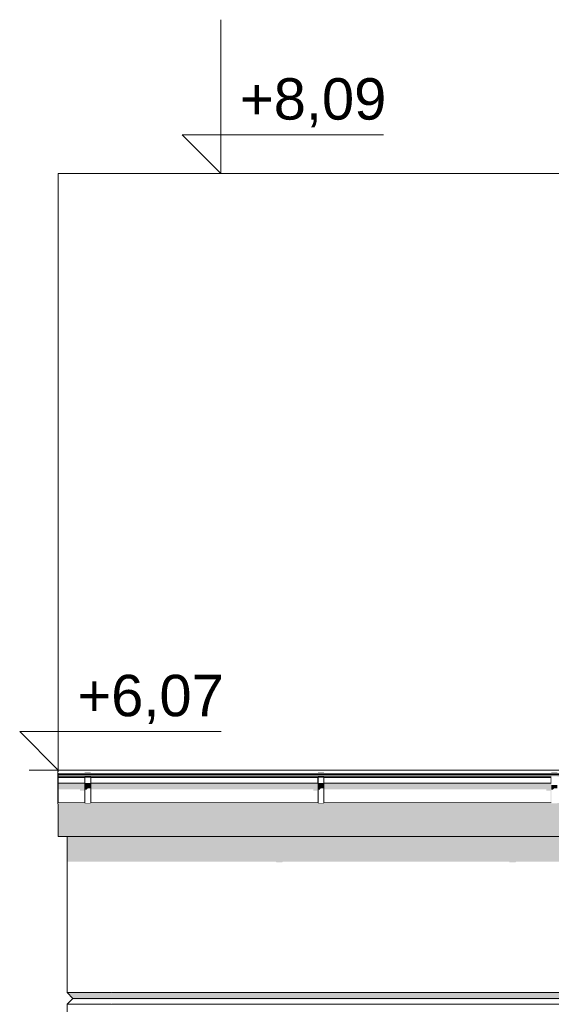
# Model space of a CAD drawing. Header units: millimetres. Extents: x 11 to 58287, y -2 to 19922.
# Tile 21 of 86: x 9678 to 11475, y 16592 to 19922. Entities that reach past the tile are written whole.
import ezdxf

# ---------------------------------------------------------------- set-up
doc = ezdxf.new("R2010")
doc.units = ezdxf.units.MM
doc.header["$MEASUREMENT"] = 0
doc.linetypes.add('Wipeout_Contour', pattern=[1000, 0, -1000])
for name, color, linetype in [('Nowe_A__DACHY', 7, 'Continuous'), ('Nowe_A__SCIANY', 7, 'Continuous'), ('Nowe_A_WN_WYPOSAZENIE', 7, 'Continuous'), ('Nowe_A_WYM', 7, 'Continuous')]:
    doc.layers.add(name, color=color, linetype=linetype)
for name, color, linetype, lineweight in [('Nowe_A__DACHY_Nr_pióra__92', 7, 'Continuous', 13), ('Nowe_A__SCIANY_Nr_pióra__87', 7, 'Continuous', 13), ('Nowe_A_WN_WYPOSAZENIE_Nr_pióra__2', 7, 'Continuous', 13), ('Nowe_A_WYM_Nr_pióra__1', 7, 'Continuous', 13), ('Nowe_A_WYM_Nr_pióra__45', 7, 'Continuous', 15), ('Nowe_A_WYM_Nr_pióra__85', 7, 'Continuous', 13)]:
    doc.layers.add(name, color=color, linetype=linetype, lineweight=lineweight)
doc.styles.add('STYL_AUTOMATYCZNY_3', font='arial.ttf')

# ---------------------------------------------------------------- blocks, each defined once
blk = doc.blocks.new('ElemPrzekroju_1_1', base_point=(46338.2, 11312))
at = {"color": 254, "linetype": 'Wipeout_Contour', "lineweight": 0, "ltscale": 78359.549324}
blk.add_wipeout([(9838.2, 16632), (9988.2, 16632), (9988.2, 17159.6), (9838.2, 17159.6)], dxfattribs=at).dxf.layer = 'Nowe_A__SCIANY'
at = {"layer": 'Nowe_A__SCIANY', "linetype": 'Continuous', "lineweight": 0, "true_color": 0x000000}
blk.add_hatch(color=18, dxfattribs=at).paths.add_polyline_path([(9838.2, 17075), (9988.2, 17075), (9988.2, 17159.6), (9838.2, 17159.6)])
at = {"color": 254, "linetype": 'Wipeout_Contour', "lineweight": 0, "ltscale": 77415.004323}
blk.add_wipeout([(9988.2, 16632), (9838.2, 16632), (9858.2, 16612), (9968.2, 16612)], dxfattribs=at).dxf.layer = 'Nowe_A__SCIANY'
at = {"layer": 'Nowe_A__SCIANY', "linetype": 'Continuous', "lineweight": 0, "true_color": 0x000000}
blk.add_hatch(color=18, dxfattribs=at).paths.add_polyline_path([(9988.2, 16632), (9838.2, 16632), (9858.2, 16612), (9968.2, 16612)])
at = {"layer": 'Nowe_A__SCIANY_Nr_pióra__87', "color": 7, "linetype": 'Continuous', "lineweight": 13}
for q in [(9838.2, 17159.6), (9988.2, 16632)]:
    blk.add_line((9838.2, 16632), q, dxfattribs=at)
at = {"color": 254, "linetype": 'Wipeout_Contour', "lineweight": 0, "ltscale": 77346.306727}
blk.add_wipeout([(9838.2, 16592), (9988.2, 16592), (9968.2, 16612), (9858.2, 16612)], dxfattribs=at).dxf.layer = 'Nowe_A__SCIANY'
at = {"layer": 'Nowe_A__SCIANY_Nr_pióra__87', "color": 7, "linetype": 'Continuous', "lineweight": 13}
for q in [(9838.2, 16632), (9968.2, 16612)]:
    blk.add_line((9858.2, 16612), q, dxfattribs=at)
at = {"color": 254, "linetype": 'Wipeout_Contour', "lineweight": 0, "ltscale": 75676.918392}
blk.add_wipeout([(9838.2, 16592), (9838.2, 15632), (9988.2, 15632), (9988.2, 16592)], dxfattribs=at).dxf.layer = 'Nowe_A__SCIANY'
at = {"layer": 'Nowe_A__SCIANY', "linetype": 'Continuous', "lineweight": 0, "true_color": 0x000000}
blk.add_hatch(color=18, dxfattribs=at).paths.add_polyline_path([(9854.8, 16608.6), (9971.7, 16608.6), (9968.2, 16612), (9858.2, 16612)])
at = {"layer": 'Nowe_A__SCIANY_Nr_pióra__87', "color": 7, "linetype": 'Continuous', "lineweight": 13}
for p, q in [((9838.2, 16592), (9858.2, 16612)), ((9988.2, 16592), (9838.2, 16592)), ((9838.2, 15632), (9838.2, 16592))]:
    blk.add_line(p, q, dxfattribs=at)
blk = doc.blocks.new('ElemPrzekroju_2_1', base_point=(46338.2, 11312))
at = {"color": 254, "linetype": 'Wipeout_Contour', "lineweight": 0, "ltscale": 179883.301785}
blk.add_wipeout([(9988.2, 17159.6), (9988.2, 16632), (16114.9, 16632), (16114.9, 17041.1), (16112.6, 17041.1), (16112.6, 17121.1), (16114.9, 17121.1), (16114.9, 17159.6)], dxfattribs=at).dxf.layer = 'Nowe_A__SCIANY'
at = {"color": 254, "linetype": 'Wipeout_Contour', "lineweight": 0, "ltscale": 85076.552568}
blk.add_wipeout([(9968.2, 16612), (16114.9, 16612), (16114.9, 16632), (9988.2, 16632)], dxfattribs=at).dxf.layer = 'Nowe_A__SCIANY'
at = {"layer": 'Nowe_A__SCIANY', "linetype": 'Continuous', "lineweight": 0, "true_color": 0x000000}
for points in [[(16114.9, 17159.6), (9988.2, 17159.6), (9988.2, 17075), (10544.6, 17075), (10545.3, 17071.7), (10565.3, 17071.7), (10567.6, 17075), (11332.9, 17075), (11333.7, 17071.7), (11353.7, 17071.7), (11356, 17075), (12121.2, 17075), (12122, 17071.7), (12142, 17071.7), (12144.3, 17075), (12909.6, 17075), (12910.3, 17071.7), (12930.3, 17071.7), (12932.6, 17075), (13697.9, 17075), (13698.7, 17071.7), (13718.7, 17071.7), (13721, 17075), (14486.2, 17075), (14487, 17071.7), (14507, 17071.7), (14509.3, 17075), (15274.6, 17075), (15275.3, 17071.7), (15295.3, 17071.7), (15297.6, 17075), (15940.4, 17075), (15940.9, 17072.8), (16003, 17000), (16003, 16959.1), (16001.6, 16956.1), (15998.5, 16936.6), (15998.5, 16856.6), (16003, 16844.7), (16003, 16632), (16114.9, 16632), (16114.9, 17041.1), (16112.6, 17041.1), (16112.6, 17121.1), (16114.9, 17121.1)], [(9968.2, 16612), (16114.9, 16612), (16114.9, 16632), (9988.2, 16632)]]:
    blk.add_hatch(color=18, dxfattribs=at).paths.add_polyline_path(points)
at = {"layer": 'Nowe_A__SCIANY_Nr_pióra__87', "color": 7, "linetype": 'Continuous', "lineweight": 13}
blk.add_line((9988.2, 16632), (16114.9, 16632), dxfattribs=at)
at = {"color": 254, "linetype": 'Wipeout_Contour', "lineweight": 0, "ltscale": 85013.561113}
blk.add_wipeout([(9968.2, 16612), (9988.2, 16592), (16114.9, 16592), (16114.9, 16612)], dxfattribs=at).dxf.layer = 'Nowe_A__SCIANY'
at = {"layer": 'Nowe_A__SCIANY_Nr_pióra__87', "color": 7, "linetype": 'Continuous', "lineweight": 13}
blk.add_line((9968.2, 16612), (16114.9, 16612), dxfattribs=at)
at = {"color": 254, "linetype": 'Wipeout_Contour', "lineweight": 0, "ltscale": 83497.800076}
blk.add_wipeout([(9988.2, 16592), (9988.2, 15632), (16114.9, 15632), (16114.9, 16592)], dxfattribs=at).dxf.layer = 'Nowe_A__SCIANY'
at = {"layer": 'Nowe_A__SCIANY', "linetype": 'Continuous', "lineweight": 0, "true_color": 0x000000}
blk.add_hatch(color=18, dxfattribs=at).paths.add_polyline_path([(16114.9, 16612), (9968.2, 16612), (9971.7, 16608.6), (15986.4, 16608.6), (16003, 16592), (16114.9, 16592)])
at = {"layer": 'Nowe_A__SCIANY_Nr_pióra__87', "color": 7, "linetype": 'Continuous', "lineweight": 13}
blk.add_line((9988.2, 16592), (16114.9, 16592), dxfattribs=at)
blk = doc.blocks.new('ElemPrzekroju_15_1', base_point=(46338.2, 11312))
at = {"color": 254, "linetype": 'Wipeout_Contour', "lineweight": 0, "ltscale": 79787.478032}
blk.add_wipeout([(9806.7, 17376.9), (9806.7, 17361.5), (9808.2, 17361.5), (9808.2, 17376.9)], dxfattribs=at).dxf.layer = 'Nowe_A_WN_WYPOSAZENIE'
at = {"color": 254, "linetype": 'Wipeout_Contour', "lineweight": 0, "ltscale": 79601.249742}
blk.add_wipeout([(9806.7, 17361.5), (9806.7, 17269.9), (9808.2, 17269.9), (9808.2, 17361.5)], dxfattribs=at).dxf.layer = 'Nowe_A_WN_WYPOSAZENIE'
at = {"color": 254, "linetype": 'Wipeout_Contour', "lineweight": 0, "ltscale": 87244.336162}
blk.add_wipeout([(9808.2, 17373.9), (9808.2, 17369), (16082.4, 17369), (16082.4, 17373.9)], dxfattribs=at).dxf.layer = 'Nowe_A_WN_WYPOSAZENIE'
at = {"color": 254, "linetype": 'Wipeout_Contour', "lineweight": 0, "ltscale": 87234.751163}
blk.add_wipeout([(9808.2, 17368), (16082.4, 17368), (16082.4, 17369), (9808.2, 17369)], dxfattribs=at).dxf.layer = 'Nowe_A_WN_WYPOSAZENIE'
at = {"layer": 'Nowe_A_WN_WYPOSAZENIE', "linetype": 'Continuous', "lineweight": 0, "true_color": 0x000000}
blk.add_hatch(color=18, dxfattribs=at).paths.add_polyline_path([(9808.2, 17368), (16082.4, 17368), (16082.4, 17369), (9808.2, 17369)])
at = {"color": 254, "linetype": 'Wipeout_Contour', "lineweight": 0, "ltscale": 871739.65899}
blk.add_wipeout([(9808.2, 17368), (9808.2, 17361), (9898.2, 17361), (9898.2, 17362.7), (9918.2, 17362.7), (9918.2, 17361), (10686.6, 17361), (10686.6, 17362.7), (10706.6, 17362.7), (10706.6, 17361), (11474.9, 17361), (11474.9, 17362.7), (11494.9, 17362.7), (11494.9, 17361), (12263.2, 17361), (12263.2, 17362.7), (12283.2, 17362.7), (12283.2, 17361), (13051.6, 17361), (13051.6, 17362.7), (13071.6, 17362.7), (13071.6, 17361), (13839.9, 17361), (13839.9, 17362.7), (13859.9, 17362.7), (13859.9, 17361), (14628.3, 17361), (14628.3, 17362.7), (14648.3, 17362.7), (14648.3, 17361), (15416.6, 17361), (15416.6, 17362.7), (15436.6, 17362.7), (15436.6, 17361), (16082.4, 17361), (16082.4, 17362.7), (16247.4, 17362.7), (16247.4, 17361), (16313.4, 17361), (16313.4, 17368)], dxfattribs=at).dxf.layer = 'Nowe_A_WN_WYPOSAZENIE'
at = {"color": 254, "linetype": 'Wipeout_Contour', "lineweight": 0, "ltscale": 79845.719373}
blk.add_wipeout([(9808.2, 17361), (9808.2, 17359.1), (9898.2, 17359.1), (9898.2, 17361)], dxfattribs=at).dxf.layer = 'Nowe_A_WN_WYPOSAZENIE'
at = {"color": 254, "linetype": 'Wipeout_Contour', "lineweight": 0, "ltscale": 80758.347831}
blk.add_wipeout([(10686.6, 17361), (9918.2, 17361), (9918.2, 17359.1), (10686.6, 17359.1)], dxfattribs=at).dxf.layer = 'Nowe_A_WN_WYPOSAZENIE'
at = {"color": 254, "linetype": 'Wipeout_Contour', "lineweight": 0, "ltscale": 82411.65447}
blk.add_wipeout([(11474.9, 17361), (10706.6, 17361), (10706.6, 17359.1), (11474.9, 17359.1)], dxfattribs=at).dxf.layer = 'Nowe_A_WN_WYPOSAZENIE'
at = {"layer": 'Nowe_A_WN_WYPOSAZENIE', "linetype": 'Continuous', "lineweight": 0, "true_color": 0x000000}
blk.add_hatch(color=18, dxfattribs=at).paths.add_polyline_path([(9806.7, 17376.8), (9808.2, 17376.6), (9808.2, 17376.9), (9806.7, 17376.9)])
at = {"layer": 'Nowe_A_WN_WYPOSAZENIE_Nr_pióra__2', "color": 7, "linetype": 'Continuous', "lineweight": 13}
blk.add_line((9806.7, 17376.9), (9808.2, 17376.9), dxfattribs=at)
at = {"color": 254, "linetype": 'Wipeout_Contour', "lineweight": 0, "ltscale": 79808.25079}
blk.add_wipeout([(9808.2, 17339.4), (9898.2, 17339.4), (9898.2, 17359.1), (9808.2, 17359.1)], dxfattribs=at).dxf.layer = 'Nowe_A_WN_WYPOSAZENIE'
at = {"color": 254, "linetype": 'Wipeout_Contour', "lineweight": 0, "ltscale": 80721.299394}
blk.add_wipeout([(9918.2, 17359.1), (9918.2, 17339.4), (10686.6, 17339.4), (10686.6, 17359.1)], dxfattribs=at).dxf.layer = 'Nowe_A_WN_WYPOSAZENIE'
at = {"color": 254, "linetype": 'Wipeout_Contour', "lineweight": 0, "ltscale": 82375.349641}
blk.add_wipeout([(10706.6, 17359.1), (10706.6, 17339.4), (11474.9, 17339.4), (11474.9, 17359.1)], dxfattribs=at).dxf.layer = 'Nowe_A_WN_WYPOSAZENIE'
at = {"layer": 'Nowe_A_WN_WYPOSAZENIE', "linetype": 'Continuous', "lineweight": 0, "true_color": 0x000000}
blk.add_hatch(color=18, dxfattribs=at).paths.add_polyline_path([(11474, 17361), (11474, 17359.1), (11474.9, 17359.1), (11474.9, 17361)])
at = {"layer": 'Nowe_A_WN_WYPOSAZENIE_Nr_pióra__2', "color": 7, "linetype": 'Continuous', "lineweight": 13}
for p, q in [((9806.7, 17376.9), (9806.7, 17361.5)), ((9806.7, 17361.5), (9808.2, 17361.5)), ((9808.2, 17376.6), (9808.2, 17361.5))]:
    blk.add_line(p, q, dxfattribs=at)
at = {"color": 254, "linetype": 'Wipeout_Contour', "lineweight": 0, "ltscale": 80005.344499}
blk.add_wipeout([(9898.2, 17375.4), (9898.2, 17373.9), (9918.2, 17373.9), (9918.2, 17375.4)], dxfattribs=at).dxf.layer = 'Nowe_A_WN_WYPOSAZENIE'
at = {"color": 254, "linetype": 'Wipeout_Contour', "lineweight": 0, "ltscale": 81613.424643}
blk.add_wipeout([(10686.6, 17375.4), (10686.6, 17373.9), (10706.6, 17373.9), (10706.6, 17375.4)], dxfattribs=at).dxf.layer = 'Nowe_A_WN_WYPOSAZENIE'
at = {"color": 254, "linetype": 'Wipeout_Contour', "lineweight": 0, "ltscale": 79766.688805}
blk.add_wipeout([(9808.2, 17339.4), (9808.2, 17335.2), (9898.2, 17335.2), (9898.2, 17339.4)], dxfattribs=at).dxf.layer = 'Nowe_A_WN_WYPOSAZENIE'
at = {"color": 254, "linetype": 'Wipeout_Contour', "lineweight": 0, "ltscale": 80680.203777}
blk.add_wipeout([(9918.2, 17339.4), (9918.2, 17335.2), (10686.6, 17335.2), (10686.6, 17339.4)], dxfattribs=at).dxf.layer = 'Nowe_A_WN_WYPOSAZENIE'
at = {"color": 254, "linetype": 'Wipeout_Contour', "lineweight": 0, "ltscale": 82335.079258}
blk.add_wipeout([(10706.6, 17335.2), (11474.9, 17335.2), (11474.9, 17339.4), (10706.6, 17339.4)], dxfattribs=at).dxf.layer = 'Nowe_A_WN_WYPOSAZENIE'
at = {"layer": 'Nowe_A_WN_WYPOSAZENIE', "linetype": 'Continuous', "lineweight": 0, "true_color": 0x000000}
for points in [[(9898.2, 17375.4), (9898.2, 17373.9), (9918.2, 17373.9), (9918.2, 17375.4)], [(10686.6, 17375.4), (10686.6, 17373.9), (10706.6, 17373.9), (10706.6, 17375.4)], [(9808.2, 17339.4), (9808.2, 17335.2), (9898.2, 17335.2), (9898.2, 17339.4)], [(9918.2, 17339.4), (9918.2, 17335.2), (10686.6, 17335.2), (10686.6, 17339.4)], [(10706.6, 17335.2), (11474.9, 17335.2), (11474.9, 17339.4), (10706.6, 17339.4)]]:
    blk.add_hatch(color=18, dxfattribs=at).paths.add_polyline_path(points)
at = {"color": 254, "linetype": 'Wipeout_Contour', "lineweight": 0, "ltscale": 79959.53088}
blk.add_wipeout([(9898.2, 17362.7), (9898.2, 17360.3), (9918.2, 17360.3), (9918.2, 17362.7)], dxfattribs=at).dxf.layer = 'Nowe_A_WN_WYPOSAZENIE'
at = {"color": 254, "linetype": 'Wipeout_Contour', "lineweight": 0, "ltscale": 81568.514237}
blk.add_wipeout([(10686.6, 17362.7), (10686.6, 17360.3), (10706.6, 17360.3), (10706.6, 17362.7)], dxfattribs=at).dxf.layer = 'Nowe_A_WN_WYPOSAZENIE'
at = {"color": 254, "linetype": 'Wipeout_Contour', "lineweight": 0, "ltscale": 79651.16626}
blk.add_wipeout([(9808.2, 17335.2), (9808.2, 17272.9), (9898.2, 17272.9), (9898.2, 17335.2)], dxfattribs=at).dxf.layer = 'Nowe_A_WN_WYPOSAZENIE'
at = {"color": 254, "linetype": 'Wipeout_Contour', "lineweight": 0, "ltscale": 80565.981974}
blk.add_wipeout([(10686.6, 17335.2), (9918.2, 17335.2), (9918.2, 17272.9), (10686.6, 17272.9)], dxfattribs=at).dxf.layer = 'Nowe_A_WN_WYPOSAZENIE'
at = {"color": 254, "linetype": 'Wipeout_Contour', "lineweight": 0, "ltscale": 82223.158221}
blk.add_wipeout([(11474.9, 17335.2), (10706.6, 17335.2), (10706.6, 17272.9), (11474.9, 17272.9)], dxfattribs=at).dxf.layer = 'Nowe_A_WN_WYPOSAZENIE'
at = {"layer": 'Nowe_A_WN_WYPOSAZENIE', "linetype": 'Continuous', "lineweight": 0, "true_color": 0x000000}
for points in [[(11474, 17359.1), (11472.9, 17357.5), (11472.9, 17339.4), (11474.9, 17339.4), (11474.9, 17359.1)], [(11494.9, 17334.1), (11474.9, 17334.1), (11474.9, 17317.9), (11480.5, 17317.9), (11484.1, 17321.9), (11494.9, 17321.9)]]:
    blk.add_hatch(color=18, dxfattribs=at).paths.add_polyline_path(points)
at = {"layer": 'Nowe_A_WN_WYPOSAZENIE_Nr_pióra__2', "color": 7, "linetype": 'Continuous', "lineweight": 13}
for p, q in [((9806.7, 17361.5), (9806.7, 17269.9)), ((9808.2, 17361.5), (9808.2, 17269.9)), ((9806.7, 17269.9), (9808.2, 17269.9))]:
    blk.add_line(p, q, dxfattribs=at)
at = {"color": 254, "linetype": 'Wipeout_Contour', "lineweight": 0, "ltscale": 79917.161668}
blk.add_wipeout([(9898.2, 17360.3), (9898.2, 17338.3), (9918.2, 17338.3), (9918.2, 17360.3)], dxfattribs=at).dxf.layer = 'Nowe_A_WN_WYPOSAZENIE'
at = {"color": 254, "linetype": 'Wipeout_Contour', "lineweight": 0, "ltscale": 81526.981542}
blk.add_wipeout([(10686.6, 17360.3), (10686.6, 17338.3), (10706.6, 17338.3), (10706.6, 17360.3)], dxfattribs=at).dxf.layer = 'Nowe_A_WN_WYPOSAZENIE'
at = {"layer": 'Nowe_A_WN_WYPOSAZENIE', "linetype": 'Continuous', "lineweight": 0, "true_color": 0x000000}
for points in [[(16313.4, 17368), (9808.2, 17368), (9808.2, 17361.5), (9898.2, 17361.5), (9898.2, 17362.7), (9918.2, 17362.7), (9918.2, 17361.5), (10686.6, 17361.5), (10686.6, 17362.7), (10706.6, 17362.7), (10706.6, 17361.5), (11474.9, 17361.5), (11474.9, 17362.7), (11494.9, 17362.7), (11494.9, 17361.5), (12263.2, 17361.5), (12263.2, 17362.7), (12283.2, 17362.7), (12283.2, 17361.5), (13051.6, 17361.5), (13051.6, 17362.7), (13071.6, 17362.7), (13071.6, 17361.5), (13839.9, 17361.5), (13839.9, 17362.7), (13859.9, 17362.7), (13859.9, 17361.5), (14628.3, 17361.5), (14628.3, 17362.7), (14648.3, 17362.7), (14648.3, 17361.5), (15416.6, 17361.5), (15416.6, 17362.7), (15436.6, 17362.7), (15436.6, 17361.5), (16076.2, 17361.5), (16076, 17361), (16082.4, 17361), (16082.4, 17362.7), (16247.4, 17362.7), (16247.4, 17361.5), (16303.6, 17361.5), (16303.2, 17361), (16313.4, 17361)], [(9897.3, 17361), (9897.3, 17359.1), (9898.2, 17359.1), (9898.2, 17361)], [(10685.6, 17361), (10685.6, 17359.1), (10686.6, 17359.1), (10686.6, 17361)]]:
    blk.add_hatch(color=18, dxfattribs=at).paths.add_polyline_path(points)
at = {"layer": 'Nowe_A_WN_WYPOSAZENIE_Nr_pióra__2', "color": 7, "linetype": 'Continuous', "lineweight": 13}
for p, q in [((9808.2, 17373.9), (16082.4, 17373.9)), ((9808.2, 17369), (16082.4, 17369)), ((9808.2, 17368), (16082.4, 17368)), ((9808.2, 17361), (9898.2, 17361)), ((9808.2, 17359.1), (9898.2, 17359.1)), ((9898.2, 17375.4), (9898.2, 17373.9)), ((9898.2, 17375.4), (9918.2, 17375.4)), ((9898.2, 17362.7), (9898.2, 17360.3)), ((9898.2, 17362.7), (9918.2, 17362.7)), ((9898.2, 17360.3), (9918.2, 17360.3)), ((9918.2, 17375.4), (9918.2, 17373.9)), ((9918.2, 17362.7), (9918.2, 17360.3)), ((9918.2, 17361), (10686.6, 17361)), ((9918.2, 17359.1), (10686.6, 17359.1)), ((10686.6, 17375.4), (10686.6, 17373.9)), ((10686.6, 17375.4), (10706.6, 17375.4)), ((10686.6, 17362.7), (10686.6, 17360.3)), ((10686.6, 17362.7), (10706.6, 17362.7)), ((10686.6, 17360.3), (10706.6, 17360.3)), ((10706.6, 17375.4), (10706.6, 17373.9)), ((10706.6, 17362.7), (10706.6, 17360.3)), ((10706.6, 17361), (11474.9, 17361)), ((10706.6, 17359.1), (11474.9, 17359.1))]:
    blk.add_line(p, q, dxfattribs=at)
at = {"color": 254, "linetype": 'Wipeout_Contour', "lineweight": 0, "ltscale": 79871.609875}
blk.add_wipeout([(9898.2, 17338.3), (9898.2, 17334.1), (9918.2, 17334.1), (9918.2, 17338.3)], dxfattribs=at).dxf.layer = 'Nowe_A_WN_WYPOSAZENIE'
at = {"color": 254, "linetype": 'Wipeout_Contour', "lineweight": 0, "ltscale": 81482.329381}
blk.add_wipeout([(10686.6, 17338.3), (10686.6, 17334.1), (10706.6, 17334.1), (10706.6, 17338.3)], dxfattribs=at).dxf.layer = 'Nowe_A_WN_WYPOSAZENIE'
at = {"layer": 'Nowe_A_WN_WYPOSAZENIE', "linetype": 'Continuous', "lineweight": 0, "true_color": 0x000000}
for points in [[(9898.2, 17338.3), (9898.2, 17334.1), (9918.2, 17334.1), (9918.2, 17338.3)], [(10686.6, 17338.3), (10686.6, 17334.1), (10706.6, 17334.1), (10706.6, 17338.3)]]:
    blk.add_hatch(color=18, dxfattribs=at).paths.add_polyline_path(points)
at = {"color": 254, "linetype": 'Wipeout_Contour', "lineweight": 0, "ltscale": 79755.576167}
blk.add_wipeout([(9898.2, 17271.4), (9918.2, 17271.4), (9918.2, 17334.1), (9898.2, 17334.1)], dxfattribs=at).dxf.layer = 'Nowe_A_WN_WYPOSAZENIE'
at = {"color": 254, "linetype": 'Wipeout_Contour', "lineweight": 0, "ltscale": 81368.595425}
blk.add_wipeout([(10686.6, 17271.4), (10706.6, 17271.4), (10706.6, 17334.1), (10686.6, 17334.1)], dxfattribs=at).dxf.layer = 'Nowe_A_WN_WYPOSAZENIE'
at = {"layer": 'Nowe_A_WN_WYPOSAZENIE', "linetype": 'Continuous', "lineweight": 0, "true_color": 0x000000}
for points in [[(9896.2, 17357.5), (9896.2, 17339.4), (9898.2, 17339.4), (9898.2, 17359.1), (9897.3, 17359.1)], [(10684.5, 17357.5), (10684.5, 17339.4), (10686.6, 17339.4), (10686.6, 17359.1), (10685.6, 17359.1)], [(9808.2, 17335.2), (9808.2, 17319.1), (9881.8, 17319.1), (9881.8, 17315.1), (9896.2, 17315.1), (9896.2, 17272.9), (9898.2, 17272.9), (9898.2, 17335.2)], [(9898.2, 17334.1), (9898.2, 17317.9), (9903.8, 17317.9), (9907.4, 17321.9), (9918.2, 17321.9), (9918.2, 17334.1)], [(9918.2, 17335.2), (9918.2, 17319.1), (10670.2, 17319.1), (10670.2, 17315.1), (10684.5, 17315.1), (10684.5, 17272.9), (10686.6, 17272.9), (10686.6, 17335.2)], [(10686.6, 17334.1), (10686.6, 17317.9), (10692.2, 17317.9), (10695.7, 17321.9), (10706.6, 17321.9), (10706.6, 17334.1)], [(11474.9, 17335.2), (10706.6, 17335.2), (10706.6, 17319.1), (11458.5, 17319.1), (11458.5, 17315.1), (11472.9, 17315.1), (11472.9, 17272.9), (11474.9, 17272.9)]]:
    blk.add_hatch(color=18, dxfattribs=at).paths.add_polyline_path(points)
at = {"layer": 'Nowe_A_WN_WYPOSAZENIE_Nr_pióra__2', "color": 7, "linetype": 'Continuous', "lineweight": 13}
for p, q in [((9898.2, 17360.3), (9898.2, 17338.3)), ((9918.2, 17360.3), (9918.2, 17338.3)), ((10686.6, 17360.3), (10686.6, 17338.3)), ((10706.6, 17360.3), (10706.6, 17338.3)), ((9808.2, 17339.4), (9898.2, 17339.4)), ((9898.2, 17338.3), (9898.2, 17334.1)), ((9898.2, 17338.3), (9918.2, 17338.3)), ((9898.2, 17334.1), (9898.2, 17271.4)), ((9898.2, 17334.1), (9918.2, 17334.1)), ((9918.2, 17339.4), (10686.6, 17339.4)), ((9918.2, 17338.3), (9918.2, 17334.1)), ((9918.2, 17334.1), (9918.2, 17271.4)), ((10686.6, 17338.3), (10686.6, 17334.1)), ((10686.6, 17338.3), (10706.6, 17338.3)), ((10686.6, 17334.1), (10686.6, 17271.4)), ((10686.6, 17334.1), (10706.6, 17334.1)), ((10706.6, 17339.4), (11474.9, 17339.4)), ((10706.6, 17338.3), (10706.6, 17334.1)), ((10706.6, 17334.1), (10706.6, 17271.4)), ((9808.2, 17272.9), (9898.2, 17272.9)), ((9898.2, 17271.4), (9918.2, 17271.4)), ((9918.2, 17272.9), (10686.6, 17272.9)), ((10686.6, 17271.4), (10706.6, 17271.4)), ((10706.6, 17272.9), (11474.9, 17272.9))]:
    blk.add_line(p, q, dxfattribs=at)
blk = doc.blocks.new('ElemPrzekroju_22_1', base_point=(46338.2, 11312))
at = {"color": 254, "linetype": 'Wipeout_Contour', "lineweight": 0, "ltscale": 79825.651398}
blk.add_wipeout([(9808.2, 17383.5), (9806.7, 17383.5), (9806.7, 17376.9), (9808.2, 17376.9)], dxfattribs=at).dxf.layer = 'Nowe_A_WN_WYPOSAZENIE'
at = {"layer": 'Nowe_A_WN_WYPOSAZENIE', "linetype": 'Continuous', "lineweight": 0, "true_color": 0x000000}
blk.add_hatch(color=18, dxfattribs=at).paths.add_polyline_path([(9806.8, 17383.5), (9806.7, 17383.4), (9806.7, 17376.9), (9808.2, 17376.9), (9808.2, 17383.5)])
at = {"layer": 'Nowe_A_WN_WYPOSAZENIE_Nr_pióra__2', "color": 7, "linetype": 'Continuous', "lineweight": 13}
for p, q in [((9806.7, 17376.9), (9806.7, 17383.5)), ((9806.7, 17383.5), (9808.2, 17383.5))]:
    blk.add_line(p, q, dxfattribs=at)
blk = doc.blocks.new('ElemPrzekroju_30_1', base_point=(46338.2, 11312))
at = {"color": 254, "linetype": 'Wipeout_Contour', "lineweight": 0, "ltscale": 542030.39943}
blk.add_wipeout([(9808.2, 19402), (9808.2, 17384.3), (46868.2, 17384.3), (46868.2, 17678.1), (46138.2, 17678.1), (46138.2, 17689.6), (46868.2, 17689.6), (46868.2, 17989.6), (46477.9, 17989.6), (46477.9, 18715.6), (46868.2, 18715.6), (46868.2, 19402)], dxfattribs=at).dxf.layer = 'Nowe_A__DACHY'
at = {"color": 254, "linetype": 'Wipeout_Contour', "lineweight": 0, "ltscale": 797364.754852}
blk.add_wipeout([(9898.2, 17272.9), (9808.2, 17272.9), (9808.2, 17166.9), (16114.9, 17166.9), (16114.9, 17187.9), (16082.4, 17272.9), (15436.6, 17272.9), (15436.6, 17271.4), (15416.6, 17271.4), (15416.6, 17272.9), (14648.3, 17272.9), (14648.3, 17271.4), (14628.3, 17271.4), (14628.3, 17272.9), (13859.9, 17272.9), (13859.9, 17271.4), (13839.9, 17271.4), (13839.9, 17272.9), (13071.6, 17272.9), (13071.6, 17271.4), (13051.6, 17271.4), (13051.6, 17272.9), (12283.2, 17272.9), (12283.2, 17271.4), (12263.2, 17271.4), (12263.2, 17272.9), (11494.9, 17272.9), (11494.9, 17271.4), (11474.9, 17271.4), (11474.9, 17272.9), (10706.6, 17272.9), (10706.6, 17271.4), (10686.6, 17271.4), (10686.6, 17272.9), (9918.2, 17272.9), (9918.2, 17271.4), (9898.2, 17271.4)], dxfattribs=at).dxf.layer = 'Nowe_A__DACHY'
at = {"layer": 'Nowe_A__DACHY_Nr_pióra__92', "color": 7, "linetype": 'Continuous', "lineweight": 13}
blk.add_line((46868.2, 19402), (9808.2, 19402), dxfattribs=at)
at = {"color": 254, "linetype": 'Wipeout_Contour', "lineweight": 0, "ltscale": 8003029.971057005}
blk.add_wipeout([(46868.2, 17384.3), (9808.2, 17384.3), (9808.2, 17373.9), (9898.2, 17373.9), (9898.2, 17375.4), (9918.2, 17375.4), (9918.2, 17373.9), (10686.6, 17373.9), (10686.6, 17375.4), (10706.6, 17375.4), (10706.6, 17373.9), (11474.9, 17373.9), (11474.9, 17375.4), (11494.9, 17375.4), (11494.9, 17373.9), (12263.2, 17373.9), (12263.2, 17375.4), (12283.2, 17375.4), (12283.2, 17373.9), (13051.6, 17373.9), (13051.6, 17375.4), (13071.6, 17375.4), (13071.6, 17373.9), (13839.9, 17373.9), (13839.9, 17375.4), (13859.9, 17375.4), (13859.9, 17373.9), (14628.3, 17373.9), (14628.3, 17375.4), (14648.3, 17375.4), (14648.3, 17373.9), (15416.6, 17373.9), (15416.6, 17375.4), (15436.6, 17375.4), (15436.6, 17373.9), (16082.4, 17373.9), (16082.4, 17375.4), (16247.4, 17375.4), (16247.4, 17373.9), (16313.4, 17373.9), (16313.4, 17376.6), (16316.4, 17376.6), (16316.4, 17373.9), (16404.9, 17373.9), (16404.9, 17375.4), (16424.9, 17375.4), (16424.9, 17373.9), (17224.9, 17373.9), (17224.9, 17375.4), (17244.9, 17375.4), (17244.9, 17373.9), (18044.9, 17373.9), (18044.9, 17375.4), (18064.9, 17375.4), (18064.9, 17373.9), (18864.9, 17373.9), (18864.9, 17375.4), (18884.9, 17375.4), (18884.9, 17373.9), (19684.9, 17373.9), (19684.9, 17375.4), (19704.9, 17375.4), (19704.9, 17373.9), (20504.9, 17373.9), (20504.9, 17375.4), (20524.9, 17375.4), (20524.9, 17373.9), (21324.9, 17373.9), (21324.9, 17375.4), (21344.9, 17375.4), (21344.9, 17373.9), (22144.9, 17373.9), (22144.9, 17375.4), (22164.9, 17375.4), (22164.9, 17373.9), (22253.4, 17373.9), (22253.4, 17376.6), (22254.9, 17376.6), (22254.9, 17373.9), (22344.9, 17373.9), (22344.9, 17375.4), (22364.9, 17375.4), (22364.9, 17373.9), (23098.2, 17373.9), (23098.2, 17375.4), (23118.2, 17375.4), (23118.2, 17373.9), (23851.6, 17373.9), (23851.6, 17375.4), (23871.6, 17375.4), (23871.6, 17373.9), (24604.9, 17373.9), (24604.9, 17375.4), (24624.9, 17375.4), (24624.9, 17373.9), (25358.3, 17373.9), (25358.3, 17375.4), (25378.3, 17375.4), (25378.3, 17373.9), (26111.6, 17373.9), (26111.6, 17375.4), (26131.6, 17375.4), (26131.6, 17373.9), (26864.9, 17373.9), (26864.9, 17375.4), (26884.9, 17375.4), (26884.9, 17373.9), (27618.3, 17373.9), (27618.3, 17375.4), (27638.3, 17375.4), (27638.3, 17373.9), (27999.1, 17373.9), (27999.1, 17375.4), (28164.1, 17375.4), (28164.1, 17373.9), (28371.6, 17373.9), (28371.6, 17375.4), (28391.6, 17375.4), (28391.6, 17373.9), (28480.1, 17373.9), (28480.1, 17376.6), (28483.1, 17376.6), (28483.1, 17373.9), (28571.6, 17373.9), (28571.6, 17375.4), (28591.6, 17375.4), (28591.6, 17373.9), (29391.6, 17373.9), (29391.6, 17375.4), (29411.6, 17375.4), (29411.6, 17373.9), (30211.6, 17373.9), (30211.6, 17375.4), (30231.6, 17375.4), (30231.6, 17373.9), (31031.6, 17373.9), (31031.6, 17375.4), (31051.6, 17375.4), (31051.6, 17373.9), (31851.6, 17373.9), (31851.6, 17375.4), (31871.6, 17375.4), (31871.6, 17373.9), (32671.6, 17373.9), (32671.6, 17375.4), (32691.6, 17375.4), (32691.6, 17373.9), (33491.6, 17373.9), (33491.6, 17375.4), (33511.6, 17375.4), (33511.6, 17373.9), (34311.6, 17373.9), (34311.6, 17375.4), (34331.6, 17375.4), (34331.6, 17373.9), (34420.1, 17373.9), (34420.1, 17376.6), (34423.1, 17376.6), (34423.1, 17373.9), (34511.6, 17373.9), (34511.6, 17375.4), (34531.6, 17375.4), (34531.6, 17373.9), (35265.2, 17373.9), (35265.2, 17375.4), (35285.2, 17375.4), (35285.2, 17373.9), (36018.8, 17373.9), (36018.8, 17375.4), (36038.8, 17375.4), (36038.8, 17373.9), (36772.4, 17373.9), (36772.4, 17375.4), (36792.4, 17375.4), (36792.4, 17373.9), (37526, 17373.9), (37526, 17375.4), (37546, 17375.4), (37546, 17373.9), (38279.6, 17373.9), (38279.6, 17375.4), (38299.6, 17375.4), (38299.6, 17373.9), (39033.2, 17373.9), (39033.2, 17375.4), (39053.2, 17375.4), (39053.2, 17373.9), (39786.8, 17373.9), (39786.8, 17375.4), (39806.8, 17375.4), (39806.8, 17373.9), (40418, 17373.9), (40418, 17375.4), (40583, 17375.4), (40583, 17373.9), (40649, 17373.9), (40649, 17376.6), (40652, 17376.6), (40652, 17373.9), (40740.5, 17373.9), (40740.5, 17375.4), (40760.5, 17375.4), (40760.5, 17373.9), (41492.7, 17373.9), (41492.7, 17375.4), (41512.7, 17375.4), (41512.7, 17373.9), (42244.9, 17373.9), (42244.9, 17375.4), (42264.9, 17375.4), (42264.9, 17373.9), (42997.1, 17373.9), (42997.1, 17375.4), (43017.1, 17375.4), (43017.1, 17373.9), (43749.4, 17373.9), (43749.4, 17375.4), (43769.4, 17375.4), (43769.4, 17373.9), (44501.6, 17373.9), (44501.6, 17375.4), (44521.6, 17375.4), (44521.6, 17373.9), (45253.8, 17373.9), (45253.8, 17375.4), (45273.8, 17375.4), (45273.8, 17373.9), (46006, 17373.9), (46006, 17375.4), (46026, 17375.4), (46026, 17373.9), (46758.2, 17373.9), (46758.2, 17375.4), (46778.2, 17375.4), (46778.2, 17373.9), (46868.2, 17373.9)], dxfattribs=at).dxf.layer = 'Nowe_A__DACHY'
at = {"color": 254, "linetype": 'Wipeout_Contour', "lineweight": 0, "ltscale": 86621.958134}
blk.add_wipeout([(9808.2, 17166.9), (9808.2, 17159.6), (16114.9, 17159.6), (16114.9, 17166.9)], dxfattribs=at).dxf.layer = 'Nowe_A__DACHY'
at = {"layer": 'Nowe_A__DACHY', "linetype": 'Continuous', "lineweight": 0, "true_color": 0x000000}
for points in [[(9898.2, 17272.9), (9808.2, 17272.9), (9808.2, 17166.9), (16114.9, 17166.9), (16114.9, 17187.9), (16082.4, 17272.9), (15436.6, 17272.9), (15436.6, 17271.4), (15416.6, 17271.4), (15416.6, 17272.9), (14648.3, 17272.9), (14648.3, 17271.4), (14628.3, 17271.4), (14628.3, 17272.9), (13859.9, 17272.9), (13859.9, 17271.4), (13839.9, 17271.4), (13839.9, 17272.9), (13071.6, 17272.9), (13071.6, 17271.4), (13051.6, 17271.4), (13051.6, 17272.9), (12283.2, 17272.9), (12283.2, 17271.4), (12263.2, 17271.4), (12263.2, 17272.9), (11494.9, 17272.9), (11494.9, 17271.4), (11474.9, 17271.4), (11474.9, 17272.9), (10706.6, 17272.9), (10706.6, 17271.4), (10686.6, 17271.4), (10686.6, 17272.9), (9918.2, 17272.9), (9918.2, 17271.4), (9898.2, 17271.4)], [(9808.2, 17166.9), (9808.2, 17159.6), (16114.9, 17159.6), (16114.9, 17166.9)]]:
    blk.add_hatch(color=18, dxfattribs=at).paths.add_polyline_path(points)
at = {"layer": 'Nowe_A__DACHY_Nr_pióra__92', "color": 7, "linetype": 'Continuous', "lineweight": 13}
for p, q in [((9808.2, 19402), (9808.2, 17384.3)), ((9808.2, 17384.3), (46868.2, 17384.3)), ((9808.2, 17376.6), (9808.2, 17384.3)), ((9808.2, 17166.9), (9808.2, 17269.9)), ((9808.2, 17159.6), (9808.2, 17166.9)), ((16114.9, 17159.6), (9808.2, 17159.6))]:
    blk.add_line(p, q, dxfattribs=at)
blk = doc.blocks.new('Wymiary_7_1', base_point=(10357.5, 19402))
at = {"layer": 'Nowe_A_WYM_Nr_pióra__45', "color": 7, "linetype": 'Continuous', "lineweight": 15}
for p, q in [((10357.5, 19402), (10357.5, 19922)), ((10357.5, 19402), (10227.5, 19532)), ((10227.5, 19532), (10357.5, 19532)), ((10357.5, 19532), (10908.3, 19532))]:
    blk.add_line(p, q, dxfattribs=at)
at = {"layer": 'Nowe_A_WYM_Nr_pióra__85', "color": 7, "linetype": 'Continuous', "lineweight": 13}
for q in [(10260, 19402), (10455, 19402)]:
    blk.add_line((10357.5, 19402), q, dxfattribs=at)
at = {"layer": 'Nowe_A_WYM_Nr_pióra__1', "color": 7, "lineweight": 13, "insert": (10422.5, 19558), "char_height": 140, "attachment_point": 7, "style": 'STYL_AUTOMATYCZNY_3'}
blk.add_mtext('\\A1;{\\pql;\\fArial|b0|i0|c238|p0;\\W1.000000;+8,09}', dxfattribs=at)
blk = doc.blocks.new('Wymiary_9_1', base_point=(9808.2, 17384.3))
at = {"layer": 'Nowe_A_WYM_Nr_pióra__45', "color": 7, "linetype": 'Continuous', "lineweight": 15}
for p, q in [((9808.2, 17384.3), (9808.2, 17904.3)), ((9808.2, 17384.3), (9678.2, 17514.3)), ((9678.2, 17514.3), (9808.2, 17514.3)), ((9808.2, 17514.3), (10359.1, 17514.3))]:
    blk.add_line(p, q, dxfattribs=at)
at = {"layer": 'Nowe_A_WYM_Nr_pióra__85', "color": 7, "linetype": 'Continuous', "lineweight": 13}
for q in [(9710.7, 17384.3), (9905.7, 17384.3)]:
    blk.add_line((9808.2, 17384.3), q, dxfattribs=at)
at = {"layer": 'Nowe_A_WYM_Nr_pióra__1', "color": 7, "lineweight": 13, "insert": (9873.2, 17540.3), "char_height": 140, "attachment_point": 7, "style": 'STYL_AUTOMATYCZNY_3'}
blk.add_mtext('\\A1;{\\pql;\\fArial|b0|i0|c238|p0;\\W1.000000;+6,07}', dxfattribs=at)

msp = doc.modelspace()

# ---------------------------------------------------------------- block references
at = {"layer": 'Nowe_A__SCIANY', "lineweight": 0}
msp.add_blockref('ElemPrzekroju_1_1', (46338.2, 11312), dxfattribs=at)
at = {"layer": 'Nowe_A_WN_WYPOSAZENIE', "lineweight": 0}
msp.add_blockref('ElemPrzekroju_15_1', (46338.2, 11312), dxfattribs=at)

# ---------------------------------------------------------------- next in the draw order: block references
at = {"layer": 'Nowe_A__SCIANY', "lineweight": 0}
msp.add_blockref('ElemPrzekroju_2_1', (46338.2, 11312), dxfattribs=at)
at = {"layer": 'Nowe_A_WN_WYPOSAZENIE', "lineweight": 0}
msp.add_blockref('ElemPrzekroju_22_1', (46338.2, 11312), dxfattribs=at)

# ---------------------------------------------------------------- next in the draw order: block references
at = {"layer": 'Nowe_A__DACHY', "lineweight": 0}
msp.add_blockref('ElemPrzekroju_30_1', (46338.2, 11312), dxfattribs=at)

# ---------------------------------------------------------------- next in the draw order: block references
at = {"layer": 'Nowe_A_WYM', "color": 7, "linetype": 'Continuous', "lineweight": 13}
for name, p in [('Wymiary_7_1', (10357.5, 19402)), ('Wymiary_9_1', (9808.2, 17384.3))]:
    msp.add_blockref(name, p, dxfattribs=at)

doc.saveas('drawing.dxf')
